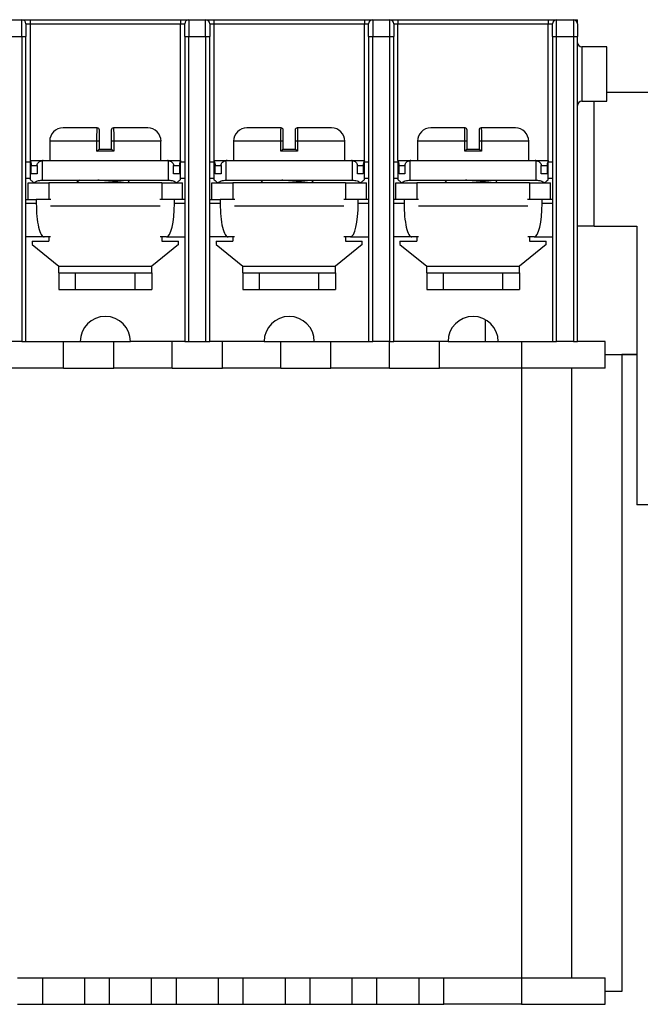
# Model space of a CAD drawing. Header units: inches. Extents: x 0 to 17, y 0 to 11.
# Tile 4 of 25: x 3.4 to 4.8, y 3.4 to 5.8. Entities that reach past the tile are written whole.
import ezdxf

# ---------------------------------------------------------------- set-up
doc = ezdxf.new("R2010")
doc.units = ezdxf.units.IN
doc.header["$MEASUREMENT"] = 0

msp = doc.modelspace()

# ---------------------------------------------------------------- linework, layer by layer
for p, q in [((3.3422, 5.7554), (3.3816, 5.7554)), ((3.3816, 5.716), (3.3816, 5.7554)), ((3.4013, 5.7554), (3.4013, 5.7455)), ((3.4013, 5.7554), (3.7556, 5.7554)), ((3.7556, 5.7554), (3.7556, 5.7455)), ((3.7753, 5.7554), (3.7753, 5.716)), ((3.7753, 5.7554), (3.8146, 5.7554)), ((3.8146, 5.716), (3.8146, 5.7554)), ((3.8343, 5.7554), (3.8343, 5.7455)), ((3.8343, 5.7554), (4.1887, 5.7554)), ((4.1887, 5.7554), (4.1887, 5.7455)), ((4.2083, 5.7554), (4.2083, 5.716)), ((4.2083, 5.7554), (4.2477, 5.7554)), ((4.2477, 5.7554), (4.2477, 5.716)), ((4.2674, 5.7554), (4.2674, 5.7455)), ((4.2674, 5.7554), (4.6217, 5.7554)), ((4.6217, 5.7554), (4.6217, 5.7455)), ((4.6414, 5.716), (4.6414, 5.7554)), ((4.6414, 5.7554), (4.6808, 5.7554)), ((4.6808, 5.7554), (4.6808, 5.716)), ((4.6808, 5.7554), (4.6906, 5.7554)), ((4.6906, 5.7455), (4.6906, 5.7554)), ((3.3914, 5.7455), (3.4013, 5.7455)), ((3.4013, 5.7455), (3.7556, 5.7455)), ((3.4013, 5.7455), (3.4013, 5.4235)), ((3.7556, 5.7455), (3.7654, 5.7455)), ((3.7556, 5.4235), (3.7556, 5.7455)), ((3.8245, 5.7455), (3.8343, 5.7455)), ((3.8343, 5.7455), (4.1887, 5.7455)), ((3.8343, 5.7455), (3.8343, 5.4235)), ((4.1887, 5.7455), (4.1985, 5.7455)), ((4.1887, 5.4235), (4.1887, 5.7455)), ((4.2576, 5.7455), (4.2674, 5.7455)), ((4.2674, 5.7455), (4.6217, 5.7455)), ((4.2674, 5.4235), (4.2674, 5.7455)), ((4.6217, 5.7455), (4.6316, 5.7455)), ((4.6217, 5.4235), (4.6217, 5.7455)), ((3.3422, 5.716), (3.3816, 5.716)), ((3.3816, 5.716), (3.3914, 5.716)), ((3.3816, 5.716), (3.3816, 4.9975)), ((3.3914, 4.9975), (3.3914, 5.716)), ((3.7654, 5.716), (3.7753, 5.716)), ((3.7654, 5.716), (3.7654, 4.9975)), ((3.7753, 4.9975), (3.7753, 5.716)), ((3.7753, 5.716), (3.8146, 5.716)), ((3.8146, 5.716), (3.8245, 5.716)), ((3.8146, 5.716), (3.8146, 4.9975)), ((3.8245, 4.9975), (3.8245, 5.716)), ((4.1985, 5.716), (4.2083, 5.716)), ((4.1985, 5.716), (4.1985, 4.9975)), ((4.2083, 4.9975), (4.2083, 5.716)), ((4.2083, 5.716), (4.2477, 5.716)), ((4.2477, 5.716), (4.2576, 5.716)), ((4.2477, 5.716), (4.2477, 4.9975)), ((4.2576, 4.9975), (4.2576, 5.716)), ((4.6316, 5.716), (4.6414, 5.716)), ((4.6316, 5.716), (4.6316, 4.9975)), ((4.6414, 4.9975), (4.6414, 5.716)), ((4.6414, 5.716), (4.6808, 5.716)), ((4.6808, 5.716), (4.6906, 5.716)), ((4.6808, 5.716), (4.6808, 4.9975)), ((4.6906, 4.9975), (4.6906, 5.716)), ((4.7595, 5.6914), (4.7005, 5.6914)), ((4.7005, 5.6914), (4.7005, 5.6274)), ((4.7595, 5.6274), (4.7595, 5.6914)), ((4.7005, 5.6274), (4.7005, 5.5634)), ((4.7595, 5.5634), (4.7595, 5.6274)), ((4.7595, 5.5843), (4.8815, 5.5843)), ((4.7005, 5.5634), (4.7595, 5.5634)), ((4.7299, 5.2693), (4.7299, 5.5634)), ((3.4474, 5.4692), (3.4474, 5.4235)), ((3.5587, 5.4692), (3.4474, 5.4692)), ((3.5587, 5.4455), (3.5587, 5.4692)), ((3.5644, 5.4692), (3.5587, 5.4692)), ((3.5644, 5.4505), (3.5644, 5.4692)), ((3.5982, 5.4692), (3.5924, 5.4692)), ((3.5924, 5.4692), (3.5924, 5.4505)), ((3.5982, 5.4692), (3.5982, 5.4455)), ((3.7094, 5.4692), (3.5982, 5.4692)), ((3.7094, 5.4235), (3.7094, 5.4692)), ((3.8805, 5.4692), (3.8805, 5.4235)), ((3.9917, 5.4692), (3.8805, 5.4692)), ((3.9917, 5.4455), (3.9917, 5.4692)), ((3.9975, 5.4692), (3.9917, 5.4692)), ((3.9975, 5.4505), (3.9975, 5.4692)), ((4.0313, 5.4692), (4.0255, 5.4692)), ((4.0255, 5.4692), (4.0255, 5.4505)), ((4.0313, 5.4692), (4.0313, 5.4455)), ((4.1425, 5.4692), (4.0313, 5.4692)), ((4.1425, 5.4235), (4.1425, 5.4692)), ((4.3136, 5.4692), (4.3136, 5.4235)), ((4.4248, 5.4692), (4.3136, 5.4692)), ((4.4248, 5.4455), (4.4248, 5.4692)), ((4.4306, 5.4692), (4.4248, 5.4692)), ((4.4306, 5.4505), (4.4306, 5.4692)), ((4.4643, 5.4692), (4.4586, 5.4692)), ((4.4586, 5.4692), (4.4586, 5.4505)), ((4.4643, 5.4692), (4.4643, 5.4455)), ((4.5756, 5.4692), (4.4643, 5.4692)), ((4.5756, 5.4235), (4.5756, 5.4692)), ((3.5982, 5.4455), (3.5587, 5.4455)), ((4.0313, 5.4455), (3.9917, 5.4455)), ((4.4643, 5.4455), (4.4248, 5.4455)), ((3.3914, 5.4207), (3.4013, 5.4207)), ((3.4013, 5.4235), (3.4289, 5.4235)), ((3.4013, 5.4235), (3.4013, 5.4234)), ((3.4013, 5.4234), (3.4013, 5.3793)), ((3.404, 5.3924), (3.404, 5.4117)), ((3.404, 5.4117), (3.4179, 5.4117)), ((3.4179, 5.4117), (3.4179, 5.3924)), ((3.4303, 5.3774), (3.4303, 5.4234)), ((3.4319, 5.4235), (3.725, 5.4235)), ((3.7266, 5.4234), (3.7266, 5.3774)), ((3.7282, 5.4235), (3.7556, 5.4235)), ((3.7389, 5.3924), (3.7389, 5.4117)), ((3.7389, 5.4117), (3.7528, 5.4117)), ((3.7528, 5.4117), (3.7528, 5.3924)), ((3.7556, 5.4234), (3.7556, 5.4235)), ((3.7556, 5.3793), (3.7556, 5.4234)), ((3.7556, 5.4207), (3.7654, 5.4207)), ((3.8245, 5.4207), (3.8343, 5.4207)), ((3.8343, 5.4235), (3.862, 5.4235)), ((3.8343, 5.4235), (3.8343, 5.4234)), ((3.8343, 5.4234), (3.8343, 5.3793)), ((3.8371, 5.3924), (3.8371, 5.4117)), ((3.8371, 5.4117), (3.851, 5.4117)), ((3.851, 5.4117), (3.851, 5.3924)), ((3.8633, 5.3774), (3.8633, 5.4234)), ((3.865, 5.4235), (4.158, 5.4235)), ((4.1597, 5.4234), (4.1597, 5.3774)), ((4.1612, 5.4235), (4.1887, 5.4235)), ((4.172, 5.3924), (4.172, 5.4117)), ((4.172, 5.4117), (4.1859, 5.4117)), ((4.1859, 5.4117), (4.1859, 5.3924)), ((4.1887, 5.4234), (4.1887, 5.4235)), ((4.1887, 5.3793), (4.1887, 5.4234)), ((4.1887, 5.4207), (4.1985, 5.4207)), ((4.2576, 5.4207), (4.2674, 5.4207)), ((4.2674, 5.4235), (4.2951, 5.4235)), ((4.2674, 5.4235), (4.2674, 5.4234)), ((4.2674, 5.4234), (4.2674, 5.3793)), ((4.2702, 5.3924), (4.2702, 5.4117)), ((4.2702, 5.4117), (4.2841, 5.4117)), ((4.2841, 5.4117), (4.2841, 5.3924)), ((4.2964, 5.3774), (4.2964, 5.4234)), ((4.298, 5.4235), (4.5911, 5.4235)), ((4.5927, 5.4234), (4.5927, 5.3774)), ((4.5943, 5.4235), (4.6217, 5.4235)), ((4.6051, 5.3924), (4.6051, 5.4117)), ((4.6051, 5.4117), (4.619, 5.4117)), ((4.619, 5.4117), (4.619, 5.3924)), ((4.6217, 5.4234), (4.6217, 5.4235)), ((4.6217, 5.3793), (4.6217, 5.4234)), ((4.6217, 5.4207), (4.6316, 5.4207)), ((3.4013, 5.3814), (3.3914, 5.3814)), ((3.4179, 5.3924), (3.404, 5.3924)), ((3.7528, 5.3924), (3.7389, 5.3924)), ((3.7654, 5.3814), (3.7556, 5.3814)), ((3.8343, 5.3814), (3.8245, 5.3814)), ((3.851, 5.3924), (3.8371, 5.3924)), ((4.1859, 5.3924), (4.172, 5.3924)), ((4.1985, 5.3814), (4.1887, 5.3814)), ((4.2674, 5.3814), (4.2576, 5.3814)), ((4.2841, 5.3924), (4.2702, 5.3924)), ((4.619, 5.3924), (4.6051, 5.3924)), ((4.6316, 5.3814), (4.6217, 5.3814)), ((3.3963, 5.3321), (3.3963, 5.3715)), ((3.3963, 5.3715), (3.4456, 5.3715)), ((3.4295, 5.3774), (3.4303, 5.3774)), ((3.4303, 5.3774), (3.7266, 5.3774)), ((3.4456, 5.3715), (3.4456, 5.3321)), ((3.7113, 5.3715), (3.4456, 5.3715)), ((3.5173, 5.3774), (3.5116, 5.3718)), ((3.6334, 5.3749), (3.6362, 5.3774)), ((3.6334, 5.3715), (3.6334, 5.3751)), ((3.7113, 5.3715), (3.7113, 5.3321)), ((3.7113, 5.3715), (3.7605, 5.3715)), ((3.7266, 5.3774), (3.7273, 5.3774)), ((3.7605, 5.3321), (3.7605, 5.3715)), ((3.8294, 5.3321), (3.8294, 5.3715)), ((3.8294, 5.3715), (3.8786, 5.3715)), ((3.8626, 5.3774), (3.8633, 5.3774)), ((3.8633, 5.3774), (4.1597, 5.3774)), ((4.1444, 5.3715), (3.8786, 5.3715)), ((3.8786, 5.3715), (3.8786, 5.3321)), ((3.9504, 5.3774), (3.9447, 5.3718)), ((4.0665, 5.3749), (4.0693, 5.3774)), ((4.0665, 5.3715), (4.0665, 5.3751)), ((4.1444, 5.3715), (4.1444, 5.3321)), ((4.1444, 5.3715), (4.1936, 5.3715)), ((4.1597, 5.3774), (4.1604, 5.3774)), ((4.1936, 5.3321), (4.1936, 5.3715)), ((4.2625, 5.3321), (4.2625, 5.3715)), ((4.2625, 5.3715), (4.3117, 5.3715)), ((4.2957, 5.3774), (4.2964, 5.3774)), ((4.2964, 5.3774), (4.5927, 5.3774)), ((4.3117, 5.3715), (4.3117, 5.3321)), ((4.5774, 5.3715), (4.3117, 5.3715)), ((4.3835, 5.3774), (4.3778, 5.3718)), ((4.4996, 5.3749), (4.5023, 5.3774)), ((4.4996, 5.3715), (4.4996, 5.3751)), ((4.5774, 5.3715), (4.5774, 5.3321)), ((4.5774, 5.3715), (4.6267, 5.3715)), ((4.5927, 5.3774), (4.5935, 5.3774)), ((4.6267, 5.3321), (4.6267, 5.3715)), ((3.3914, 5.3321), (3.4158, 5.3321)), ((3.4158, 5.3223), (3.3914, 5.3223)), ((3.4158, 5.3321), (3.4158, 5.3223)), ((3.4501, 5.3321), (3.4158, 5.3321)), ((3.7073, 5.3165), (3.4496, 5.3165)), ((3.741, 5.3321), (3.7068, 5.3321)), ((3.741, 5.3223), (3.741, 5.3321)), ((3.7654, 5.3321), (3.741, 5.3321)), ((3.7654, 5.3223), (3.741, 5.3223)), ((3.8245, 5.3321), (3.8489, 5.3321)), ((3.8489, 5.3223), (3.8245, 5.3223)), ((3.8489, 5.3321), (3.8489, 5.3223)), ((3.8832, 5.3321), (3.8489, 5.3321)), ((4.1404, 5.3165), (3.8826, 5.3165)), ((4.1741, 5.3321), (4.1398, 5.3321)), ((4.1741, 5.3223), (4.1741, 5.3321)), ((4.1985, 5.3321), (4.1741, 5.3321)), ((4.1985, 5.3223), (4.1741, 5.3223)), ((4.282, 5.3321), (4.2576, 5.3321)), ((4.282, 5.3223), (4.2576, 5.3223)), ((4.282, 5.3321), (4.282, 5.3223)), ((4.3162, 5.3321), (4.282, 5.3321)), ((4.5734, 5.3165), (4.3157, 5.3165)), ((4.6072, 5.3321), (4.5729, 5.3321)), ((4.6072, 5.3223), (4.6072, 5.3321)), ((4.6316, 5.3321), (4.6072, 5.3321)), ((4.6316, 5.3223), (4.6072, 5.3223)), ((4.7299, 5.2693), (4.6906, 5.2693)), ((4.7299, 5.2693), (4.8304, 5.2693)), ((4.8304, 5.2693), (4.8304, 4.6127)), ((3.4343, 5.2436), (3.3914, 5.2436)), ((3.4496, 5.2436), (3.4343, 5.2436)), ((3.4456, 5.2436), (3.4456, 5.2337)), ((3.7225, 5.2436), (3.7073, 5.2436)), ((3.7113, 5.2436), (3.7113, 5.2337)), ((3.7225, 5.2436), (3.7654, 5.2436)), ((3.8674, 5.2436), (3.8245, 5.2436)), ((3.8826, 5.2436), (3.8674, 5.2436)), ((3.8786, 5.2436), (3.8786, 5.2337)), ((4.1556, 5.2436), (4.1404, 5.2436)), ((4.1444, 5.2436), (4.1444, 5.2337)), ((4.1556, 5.2436), (4.1985, 5.2436)), ((4.3004, 5.2436), (4.2576, 5.2436)), ((4.3157, 5.2436), (4.3004, 5.2436)), ((4.3117, 5.2436), (4.3117, 5.2337)), ((4.5887, 5.2436), (4.5734, 5.2436)), ((4.5774, 5.2436), (4.5774, 5.2337)), ((4.5887, 5.2436), (4.6316, 5.2436)), ((3.4062, 5.2337), (3.4062, 5.2257)), ((3.4062, 5.2337), (3.4456, 5.2337)), ((3.4062, 5.2257), (3.4692, 5.1747)), ((3.7507, 5.2257), (3.6877, 5.1747)), ((3.7113, 5.2337), (3.7507, 5.2337)), ((3.7507, 5.2257), (3.7507, 5.2337)), ((3.8393, 5.2337), (3.8786, 5.2337)), ((3.8393, 5.2337), (3.8393, 5.2257)), ((3.8393, 5.2257), (3.9022, 5.1747)), ((4.1837, 5.2257), (4.1207, 5.1747)), ((4.1444, 5.2337), (4.1837, 5.2337)), ((4.1837, 5.2257), (4.1837, 5.2337)), ((4.2723, 5.2337), (4.3117, 5.2337)), ((4.2723, 5.2337), (4.2723, 5.2257)), ((4.2723, 5.2257), (4.3353, 5.1747)), ((4.6168, 5.2257), (4.5538, 5.1747)), ((4.5774, 5.2337), (4.6168, 5.2337)), ((4.6168, 5.2257), (4.6168, 5.2337)), ((3.4692, 5.1747), (3.6877, 5.1747)), ((3.4692, 5.159), (3.4692, 5.1747)), ((3.6877, 5.159), (3.6877, 5.1747)), ((3.9022, 5.1747), (4.1207, 5.1747)), ((3.9022, 5.159), (3.9022, 5.1747)), ((4.1207, 5.159), (4.1207, 5.1747)), ((4.3353, 5.1747), (4.5538, 5.1747)), ((4.3353, 5.159), (4.3353, 5.1747)), ((4.5538, 5.159), (4.5538, 5.1747)), ((3.4692, 5.159), (3.4692, 5.1197)), ((3.4692, 5.159), (3.5085, 5.159)), ((3.5085, 5.1197), (3.5085, 5.159)), ((3.5085, 5.159), (3.6483, 5.159)), ((3.6483, 5.1197), (3.6483, 5.159)), ((3.6483, 5.159), (3.6877, 5.159)), ((3.6877, 5.159), (3.6877, 5.1197)), ((3.9022, 5.159), (3.9416, 5.159)), ((3.9022, 5.159), (3.9022, 5.1197)), ((3.9416, 5.1197), (3.9416, 5.159)), ((3.9416, 5.159), (4.0814, 5.159)), ((4.0814, 5.1197), (4.0814, 5.159)), ((4.0814, 5.159), (4.1207, 5.159)), ((4.1207, 5.159), (4.1207, 5.1197)), ((4.3353, 5.159), (4.3747, 5.159)), ((4.3353, 5.159), (4.3353, 5.1197)), ((4.3747, 5.1197), (4.3747, 5.159)), ((4.3747, 5.159), (4.5145, 5.159)), ((4.5145, 5.159), (4.5538, 5.159)), ((4.5145, 5.1197), (4.5145, 5.159)), ((4.5538, 5.159), (4.5538, 5.1197)), ((3.4692, 5.1197), (3.5085, 5.1197)), ((3.5085, 5.1197), (3.6483, 5.1197)), ((3.6483, 5.1197), (3.6877, 5.1197)), ((3.9022, 5.1197), (3.9416, 5.1197)), ((3.9416, 5.1197), (4.0814, 5.1197)), ((4.0814, 5.1197), (4.1207, 5.1197)), ((4.3353, 5.1197), (4.3747, 5.1197)), ((4.3747, 5.1197), (4.5145, 5.1197)), ((4.5145, 5.1197), (4.5538, 5.1197)), ((4.4741, 4.9975), (4.4741, 5.0486)), ((3.3816, 4.9975), (3.3422, 4.9975)), ((3.3816, 4.9975), (3.3914, 4.9975)), ((3.3914, 4.9975), (3.5194, 4.9975)), ((3.48, 4.935), (3.48, 4.9975)), ((3.5194, 4.9975), (3.5981, 4.9975)), ((3.5981, 4.9975), (3.6375, 4.9975)), ((3.5981, 4.935), (3.5981, 4.9975)), ((3.7654, 4.9975), (3.6375, 4.9975)), ((3.7359, 4.935), (3.7359, 4.9975)), ((3.7654, 4.9975), (3.7753, 4.9975)), ((3.7753, 4.9975), (3.8146, 4.9975)), ((3.8146, 4.9975), (3.8245, 4.9975)), ((3.9524, 4.9975), (3.8245, 4.9975)), ((3.854, 4.935), (3.854, 4.9975)), ((3.9524, 4.9975), (3.9918, 4.9975)), ((3.9918, 4.935), (3.9918, 4.9975)), ((3.9918, 4.9975), (4.0706, 4.9975)), ((4.0706, 4.9975), (4.1985, 4.9975)), ((4.1099, 4.935), (4.1099, 4.9975)), ((4.1985, 4.9975), (4.2083, 4.9975)), ((4.2477, 4.9975), (4.2083, 4.9975)), ((4.2477, 4.935), (4.2477, 4.9975)), ((4.2477, 4.9975), (4.2576, 4.9975)), ((4.3855, 4.9975), (4.2576, 4.9975)), ((4.3658, 4.935), (4.3658, 4.9975)), ((4.3855, 4.9975), (4.5036, 4.9975)), ((4.5036, 4.9975), (4.6316, 4.9975)), ((4.5587, 4.9975), (4.5587, 4.935)), ((4.6316, 4.9975), (4.6414, 4.9975)), ((4.6808, 4.9975), (4.6414, 4.9975)), ((4.6808, 4.9975), (4.6906, 4.9975)), ((4.7556, 4.9975), (4.6906, 4.9975)), ((4.7556, 4.935), (4.7556, 4.9975)), ((4.7556, 4.967), (4.8304, 4.967)), ((4.795, 4.967), (4.795, 3.467)), ((4.8304, 4.967), (4.795, 4.967)), ((3.48, 4.935), (3.3422, 4.935)), ((3.48, 4.935), (3.5981, 4.935)), ((3.7359, 4.935), (3.5981, 4.935)), ((3.7359, 4.935), (3.854, 4.935)), ((3.9918, 4.935), (3.854, 4.935)), ((3.9918, 4.935), (4.1099, 4.935)), ((4.2477, 4.935), (4.1099, 4.935)), ((4.2477, 4.935), (4.3658, 4.935)), ((4.5587, 4.935), (4.3658, 4.935)), ((4.7556, 4.935), (4.5587, 4.935)), ((4.5587, 4.935), (4.5587, 3.499)), ((4.6769, 3.499), (4.6769, 4.935)), ((5.2024, 4.6127), (4.8304, 4.6127)), ((3.3717, 3.499), (3.4308, 3.499)), ((3.4308, 3.499), (3.5292, 3.499)), ((3.4308, 3.4365), (3.4308, 3.499)), ((3.5292, 3.499), (3.5292, 3.4365)), ((3.5292, 3.499), (3.5883, 3.499)), ((3.5883, 3.4365), (3.5883, 3.499)), ((3.5883, 3.499), (3.6867, 3.499)), ((3.6867, 3.499), (3.6867, 3.4365)), ((3.6867, 3.499), (3.7457, 3.499)), ((3.7457, 3.4365), (3.7457, 3.499)), ((3.7457, 3.499), (3.8442, 3.499)), ((3.8442, 3.499), (3.8442, 3.4365)), ((3.8442, 3.499), (3.9032, 3.499)), ((3.9032, 3.4365), (3.9032, 3.499)), ((3.9032, 3.499), (4.0017, 3.499)), ((4.0017, 3.499), (4.0017, 3.4365)), ((4.0017, 3.499), (4.0607, 3.499)), ((4.0607, 3.4365), (4.0607, 3.499)), ((4.0607, 3.499), (4.1591, 3.499)), ((4.1591, 3.499), (4.1591, 3.4365)), ((4.1591, 3.499), (4.2182, 3.499)), ((4.2182, 3.4365), (4.2182, 3.499)), ((4.2182, 3.499), (4.3166, 3.499)), ((4.3166, 3.499), (4.3166, 3.4365)), ((4.3166, 3.499), (4.3757, 3.499)), ((4.3757, 3.4365), (4.3757, 3.499)), ((4.3757, 3.499), (4.5587, 3.499)), ((4.5587, 3.499), (4.5587, 3.4365)), ((4.5587, 3.499), (4.7556, 3.499)), ((4.7556, 3.4365), (4.7556, 3.499)), ((4.795, 3.467), (4.7556, 3.467)), ((3.3717, 3.4365), (3.4308, 3.4365)), ((3.4308, 3.4365), (3.5292, 3.4365)), ((3.5292, 3.4365), (3.5883, 3.4365)), ((3.5883, 3.4365), (3.6867, 3.4365)), ((3.6867, 3.4365), (3.7457, 3.4365)), ((3.7457, 3.4365), (3.8442, 3.4365)), ((3.8442, 3.4365), (3.9032, 3.4365)), ((3.9032, 3.4365), (4.0017, 3.4365)), ((4.0017, 3.4365), (4.0607, 3.4365)), ((4.0607, 3.4365), (4.1591, 3.4365)), ((4.1591, 3.4365), (4.2182, 3.4365)), ((4.2182, 3.4365), (4.3166, 3.4365)), ((4.3166, 3.4365), (4.3757, 3.4365)), ((4.5587, 3.4365), (4.3757, 3.4365)), ((4.5587, 3.4365), (4.7556, 3.4365))]:
    msp.add_line(p, q)
for centre, radius, start, end in [((3.3816, 5.7455), 0.00984, 0, 90), ((3.7753, 5.7455), 0.00984, 90, 180), ((3.8146, 5.7455), 0.00984, 0, 90), ((4.2083, 5.7455), 0.00984, 90, 180), ((4.2477, 5.7455), 0.00984, 0, 90), ((4.6414, 5.7455), 0.00984, 90, 180), ((4.6808, 5.7455), 0.00984, 0, 90), ((4.7005, 5.7012), 0.00984, 180, 270), ((4.7005, 5.5536), 0.00984, 90, 180), ((3.4787, 5.4692), 0.0313, 90, 180), ((3.5594, 5.4955), 0.005, 0, 90), ((3.5974, 5.4955), 0.005, 90, 180), ((3.6782, 5.4692), 0.0313, 0, 90), ((3.9117, 5.4692), 0.0313, 90, 180), ((3.9925, 5.4955), 0.005, 0, 90), ((4.0305, 5.4955), 0.005, 90, 180), ((4.1112, 5.4692), 0.0313, 0, 90), ((4.3448, 5.4692), 0.0312, 90, 180), ((4.4256, 5.4955), 0.005, 0, 90), ((4.4636, 5.4955), 0.005, 90, 180), ((4.5443, 5.4692), 0.0313, 0, 90), ((3.5784, 4.9975), 0.0591, 0, 180), ((4.0115, 4.9975), 0.0591, 0, 180), ((4.4446, 4.9975), 0.0591, 0, 180)]:
    msp.add_arc(centre, radius, start, end)
for centre, major_axis, ratio, start_param, end_param in [((3.4319, 5.4117), (-0.0167, 0), 0.707107, 4.712389, 4.809693), ((3.725, 5.4117), (-0.0167, 0), 0.707107, 4.615085, 4.712389), ((3.865, 5.4117), (-0.0167, 0), 0.707107, 4.712389, 4.809693), ((4.158, 5.4117), (-0.0167, 0), 0.707107, 4.615085, 4.712389), ((4.298, 5.4117), (-0.0167, 0), 0.707107, 4.712389, 4.809693), ((4.5911, 5.4117), (-0.0167, 0), 0.707107, 4.615085, 4.712389), ((3.4343, 5.3223), (0, 0.0787), 0.234667, 1.570796, 3.141593), ((3.7225, 5.3223), (0, 0.0787), 0.234667, 3.141593, 4.712389), ((3.8674, 5.3223), (0, 0.0787), 0.234667, 1.570796, 3.141593), ((4.1556, 5.3223), (0, 0.0787), 0.234667, 3.141593, 4.712389), ((4.3004, 5.3223), (0, 0.0787), 0.234667, 1.570796, 3.141593), ((4.5887, 5.3223), (0, 0.0787), 0.234667, 3.141593, 4.712389)]:
    msp.add_ellipse(centre, major_axis=major_axis, ratio=ratio, start_param=start_param, end_param=end_param)
for points, knots in [([(3.3816, 5.7554), (3.3816, 5.7554), (3.3817, 5.7554), (3.3821, 5.7554), (3.3831, 5.7554), (3.3847, 5.7554), (3.3872, 5.7554), (3.3904, 5.7554), (3.3939, 5.7554), (3.3975, 5.7554), (3.4, 5.7554), (3.4013, 5.7554)], [0, 0, 0, 0, 0.0801151, 0.1597406, 0.2401519, 0.3697806, 0.5000923, 0.6297213, 0.7600334, 0.8798503, 1, 1, 1, 1]), ([(3.7556, 5.7554), (3.7564, 5.7554), (3.7581, 5.7554), (3.7605, 5.7554), (3.7633, 5.7554), (3.7665, 5.7554), (3.7696, 5.7554), (3.7722, 5.7554), (3.774, 5.7554), (3.7751, 5.7554), (3.7752, 5.7554), (3.7753, 5.7554)], [0, 0, 0, 0, 0.080115, 0.159741, 0.240152, 0.369781, 0.500092, 0.629721, 0.760033, 0.87985, 1, 1, 1, 1]), ([(3.8146, 5.7554), (3.8147, 5.7554), (3.8147, 5.7554), (3.8152, 5.7554), (3.8161, 5.7554), (3.8178, 5.7554), (3.8203, 5.7554), (3.8234, 5.7554), (3.8269, 5.7554), (3.8306, 5.7554), (3.8331, 5.7554), (3.8343, 5.7554)], [0, 0, 0, 0, 0.080115, 0.159741, 0.240152, 0.369781, 0.500092, 0.629721, 0.760033, 0.87985, 1, 1, 1, 1]), ([(4.1887, 5.7554), (4.1895, 5.7554), (4.1911, 5.7554), (4.1936, 5.7554), (4.1964, 5.7554), (4.1995, 5.7554), (4.2027, 5.7554), (4.2052, 5.7554), (4.207, 5.7554), (4.2082, 5.7554), (4.2083, 5.7554), (4.2083, 5.7554)], [0, 0, 0, 0, 0.080115, 0.159741, 0.240152, 0.369781, 0.500092, 0.629721, 0.760033, 0.87985, 1, 1, 1, 1]), ([(4.2477, 5.7554), (4.2477, 5.7554), (4.2478, 5.7554), (4.2483, 5.7554), (4.2492, 5.7554), (4.2508, 5.7554), (4.2534, 5.7554), (4.2565, 5.7554), (4.26, 5.7554), (4.2637, 5.7554), (4.2662, 5.7554), (4.2674, 5.7554)], [0, 0, 0, 0, 0.080115, 0.159741, 0.240152, 0.369781, 0.500092, 0.629721, 0.760033, 0.87985, 1, 1, 1, 1]), ([(4.6217, 5.7554), (4.6226, 5.7554), (4.6242, 5.7554), (4.6266, 5.7554), (4.6295, 5.7554), (4.6326, 5.7554), (4.6357, 5.7554), (4.6383, 5.7554), (4.6401, 5.7554), (4.6412, 5.7554), (4.6414, 5.7554), (4.6414, 5.7554)], [0, 0, 0, 0, 0.080115, 0.159741, 0.240152, 0.369781, 0.500092, 0.629721, 0.760033, 0.87985, 1, 1, 1, 1]), ([(3.5594, 5.5005), (3.5367, 5.5005), (3.5162, 5.5005), (3.4867, 5.5005), (3.4787, 5.5005), (3.4787, 5.5005)], [0, 0, 0, 0, 0.5, 0.5, 1, 1, 1, 1]), ([(3.5587, 5.4692), (3.5587, 5.4704), (3.5587, 5.4727), (3.5587, 5.4762), (3.5587, 5.4795), (3.5587, 5.4828), (3.5587, 5.4858), (3.5588, 5.4887), (3.5588, 5.4913), (3.5589, 5.4937), (3.559, 5.4957), (3.559, 5.4974), (3.5591, 5.4988), (3.5592, 5.4997), (3.5593, 5.5003), (3.5594, 5.5004), (3.5594, 5.5005)], [0, 0, 0, 0, 0.070752, 0.141566, 0.212455, 0.283436, 0.354522, 0.425723, 0.497049, 0.568505, 0.640094, 0.711818, 0.783675, 0.855661, 0.927772, 1, 1, 1, 1]), ([(3.5974, 5.5005), (3.5975, 5.5004), (3.5975, 5.5003), (3.5976, 5.4997), (3.5977, 5.4988), (3.5978, 5.4974), (3.5979, 5.4957), (3.598, 5.4937), (3.598, 5.4913), (3.5981, 5.4887), (3.5981, 5.4858), (3.5981, 5.4828), (3.5982, 5.4795), (3.5982, 5.4762), (3.5982, 5.4727), (3.5982, 5.4704), (3.5982, 5.4692)], [0, 0, 0, 0, 0.072228, 0.144339, 0.216325, 0.288182, 0.359906, 0.431495, 0.502951, 0.574277, 0.645478, 0.716564, 0.787545, 0.858434, 0.929248, 1, 1, 1, 1]), ([(3.6782, 5.5005), (3.6782, 5.5005), (3.6701, 5.5005), (3.6407, 5.5005), (3.6202, 5.5005), (3.5974, 5.5005)], [0, 0, 0, 0, 0.5, 0.5, 1, 1, 1, 1]), ([(3.9925, 5.5005), (3.9698, 5.5005), (3.9493, 5.5005), (3.9198, 5.5005), (3.9117, 5.5005), (3.9117, 5.5005)], [0, 0, 0, 0, 0.5, 0.5, 1, 1, 1, 1]), ([(3.9917, 5.4692), (3.9917, 5.4704), (3.9917, 5.4727), (3.9918, 5.4762), (3.9918, 5.4795), (3.9918, 5.4828), (3.9918, 5.4858), (3.9919, 5.4887), (3.9919, 5.4913), (3.992, 5.4937), (3.992, 5.4957), (3.9921, 5.4974), (3.9922, 5.4988), (3.9923, 5.4997), (3.9924, 5.5003), (3.9925, 5.5004), (3.9925, 5.5005)], [0, 0, 0, 0, 0.070752, 0.141566, 0.212455, 0.283436, 0.354522, 0.425723, 0.497049, 0.568505, 0.640094, 0.711818, 0.783675, 0.855661, 0.927772, 1, 1, 1, 1]), ([(4.0305, 5.5005), (4.0305, 5.5004), (4.0306, 5.5003), (4.0307, 5.4997), (4.0308, 5.4988), (4.0309, 5.4974), (4.031, 5.4957), (4.031, 5.4937), (4.0311, 5.4913), (4.0311, 5.4887), (4.0312, 5.4858), (4.0312, 5.4828), (4.0312, 5.4795), (4.0312, 5.4762), (4.0313, 5.4727), (4.0313, 5.4704), (4.0313, 5.4692)], [0, 0, 0, 0, 0.072228, 0.144339, 0.216325, 0.288182, 0.359906, 0.431495, 0.502951, 0.574277, 0.645478, 0.716564, 0.787545, 0.858434, 0.929248, 1, 1, 1, 1]), ([(4.1112, 5.5005), (4.1112, 5.5005), (4.1032, 5.5005), (4.0737, 5.5005), (4.0532, 5.5005), (4.0305, 5.5005)], [0, 0, 0, 0, 0.5, 0.5, 1, 1, 1, 1]), ([(4.4256, 5.5005), (4.4028, 5.5005), (4.3823, 5.5005), (4.3529, 5.5005), (4.3448, 5.5005), (4.3448, 5.5005)], [0, 0, 0, 0, 0.5, 0.5, 1, 1, 1, 1]), ([(4.4248, 5.4692), (4.4248, 5.4704), (4.4248, 5.4727), (4.4248, 5.4762), (4.4248, 5.4795), (4.4249, 5.4828), (4.4249, 5.4858), (4.4249, 5.4887), (4.425, 5.4913), (4.425, 5.4937), (4.4251, 5.4957), (4.4252, 5.4974), (4.4253, 5.4988), (4.4254, 5.4997), (4.4255, 5.5003), (4.4255, 5.5004), (4.4256, 5.5005)], [0, 0, 0, 0, 0.070752, 0.141566, 0.212455, 0.283436, 0.354522, 0.425723, 0.497049, 0.568505, 0.640094, 0.711818, 0.783675, 0.855661, 0.927772, 1, 1, 1, 1]), ([(4.4636, 5.5005), (4.4636, 5.5004), (4.4637, 5.5003), (4.4638, 5.4997), (4.4639, 5.4988), (4.464, 5.4974), (4.464, 5.4957), (4.4641, 5.4937), (4.4642, 5.4913), (4.4642, 5.4887), (4.4642, 5.4858), (4.4643, 5.4828), (4.4643, 5.4795), (4.4643, 5.4762), (4.4643, 5.4727), (4.4643, 5.4704), (4.4643, 5.4692)], [0, 0, 0, 0, 0.072228, 0.144339, 0.216325, 0.288182, 0.359906, 0.431495, 0.502951, 0.574277, 0.645478, 0.716564, 0.787545, 0.858434, 0.929248, 1, 1, 1, 1]), ([(4.5443, 5.5005), (4.5443, 5.5005), (4.5363, 5.5005), (4.5068, 5.5005), (4.4863, 5.5005), (4.4636, 5.5005)], [0, 0, 0, 0, 0.5, 0.5, 1, 1, 1, 1]), ([(3.5644, 5.4692), (3.5644, 5.4761), (3.5644, 5.483), (3.5644, 5.4927), (3.5644, 5.4955), (3.5644, 5.4955)], [0, 0, 0, 0, 0.5, 0.5, 1, 1, 1, 1]), ([(3.5924, 5.4955), (3.5924, 5.4955), (3.5924, 5.4927), (3.5924, 5.483), (3.5924, 5.4762), (3.5924, 5.4692)], [0, 0, 0, 0, 0.5, 0.5, 1, 1, 1, 1]), ([(3.9975, 5.4692), (3.9975, 5.4761), (3.9975, 5.483), (3.9975, 5.4927), (3.9975, 5.4955), (3.9975, 5.4955)], [0, 0, 0, 0, 0.5, 0.5, 1, 1, 1, 1]), ([(4.0255, 5.4955), (4.0255, 5.4955), (4.0255, 5.4927), (4.0255, 5.483), (4.0255, 5.4762), (4.0255, 5.4692)], [0, 0, 0, 0, 0.5, 0.5, 1, 1, 1, 1]), ([(4.4306, 5.4692), (4.4306, 5.4761), (4.4306, 5.483), (4.4306, 5.4927), (4.4306, 5.4955), (4.4306, 5.4955)], [0, 0, 0, 0, 0.5, 0.5, 1, 1, 1, 1]), ([(4.4586, 5.4955), (4.4586, 5.4955), (4.4586, 5.4927), (4.4586, 5.483), (4.4586, 5.4762), (4.4586, 5.4692)], [0, 0, 0, 0, 0.5, 0.5, 1, 1, 1, 1]), ([(3.5587, 5.4455), (3.5589, 5.4457), (3.5598, 5.4465), (3.5611, 5.4478), (3.5626, 5.4491), (3.5639, 5.4502), (3.5642, 5.4504), (3.5644, 5.4505)], [0, 0, 0, 0, 0.110493, 0.365317, 0.556439, 0.797885, 1, 1, 1, 1]), ([(3.5644, 5.4505), (3.5667, 5.4505), (3.5714, 5.4505), (3.5784, 5.4505), (3.5855, 5.4505), (3.5901, 5.4505), (3.5925, 5.4505)], [0, 0, 0, 0, 0.250392, 0.5, 0.749608, 1, 1, 1, 1]), ([(3.5982, 5.4455), (3.5977, 5.4459), (3.5969, 5.4468), (3.5957, 5.4479), (3.5944, 5.449), (3.5931, 5.4502), (3.5927, 5.4504), (3.5925, 5.4505)], [0, 0, 0, 0, 0.209169, 0.376284, 0.501591, 0.777082, 1, 1, 1, 1]), ([(3.9917, 5.4455), (3.992, 5.4457), (3.9928, 5.4465), (3.9941, 5.4478), (3.9956, 5.4491), (3.9969, 5.4502), (3.9973, 5.4504), (3.9975, 5.4505)], [0, 0, 0, 0, 0.110493, 0.365317, 0.556439, 0.797885, 1, 1, 1, 1]), ([(3.9975, 5.4505), (3.9998, 5.4505), (4.0045, 5.4505), (4.0115, 5.4505), (4.0185, 5.4505), (4.0232, 5.4505), (4.0255, 5.4505)], [0, 0, 0, 0, 0.2503915, 0.5, 0.7496085, 1, 1, 1, 1]), ([(4.0313, 5.4455), (4.0308, 5.4459), (4.0299, 5.4468), (4.0288, 5.4479), (4.0275, 5.449), (4.0262, 5.4502), (4.0257, 5.4504), (4.0255, 5.4505)], [0, 0, 0, 0, 0.209169, 0.376284, 0.501591, 0.777082, 1, 1, 1, 1]), ([(4.4248, 5.4455), (4.4251, 5.4457), (4.4259, 5.4465), (4.4272, 5.4478), (4.4287, 5.4491), (4.43, 5.4502), (4.4304, 5.4504), (4.4305, 5.4505)], [0, 0, 0, 0, 0.110493, 0.365317, 0.556439, 0.797885, 1, 1, 1, 1]), ([(4.4305, 5.4505), (4.4329, 5.4505), (4.4375, 5.4505), (4.4446, 5.4505), (4.4516, 5.4505), (4.4563, 5.4505), (4.4586, 5.4505)], [0, 0, 0, 0, 0.250392, 0.5, 0.749608, 1, 1, 1, 1]), ([(4.4643, 5.4455), (4.4638, 5.4459), (4.463, 5.4468), (4.4618, 5.4479), (4.4606, 5.449), (4.4592, 5.4502), (4.4588, 5.4504), (4.4586, 5.4505)], [0, 0, 0, 0, 0.209169, 0.376284, 0.501591, 0.777082, 1, 1, 1, 1]), ([(3.4013, 5.4234), (3.4013, 5.4232), (3.4019, 5.4222), (3.4033, 5.418), (3.404, 5.4149), (3.404, 5.4117)], [0, 0, 0, 0, 0.5, 0.5, 1, 1, 1, 1]), ([(3.4179, 5.4117), (3.4179, 5.4149), (3.4193, 5.418), (3.4239, 5.4222), (3.427, 5.4232), (3.4303, 5.4234)], [0, 0, 0, 0, 0.5, 0.5, 1, 1, 1, 1]), ([(3.7266, 5.4234), (3.7298, 5.4232), (3.733, 5.4222), (3.7376, 5.418), (3.7389, 5.4149), (3.7389, 5.4117)], [0, 0, 0, 0, 0.5, 0.5, 1, 1, 1, 1]), ([(3.7556, 5.4234), (3.7556, 5.4232), (3.755, 5.4222), (3.7535, 5.418), (3.7528, 5.4149), (3.7528, 5.4117)], [0, 0, 0, 0, 0.5, 0.5, 1, 1, 1, 1]), ([(3.8343, 5.4234), (3.8343, 5.4232), (3.8349, 5.4222), (3.8364, 5.418), (3.8371, 5.4149), (3.8371, 5.4117)], [0, 0, 0, 0, 0.5, 0.5, 1, 1, 1, 1]), ([(3.851, 5.4117), (3.851, 5.4149), (3.8523, 5.418), (3.8569, 5.4222), (3.8601, 5.4232), (3.8633, 5.4234)], [0, 0, 0, 0, 0.5, 0.5, 1, 1, 1, 1]), ([(4.1597, 5.4234), (4.1629, 5.4232), (4.166, 5.4222), (4.1707, 5.418), (4.172, 5.4149), (4.172, 5.4117)], [0, 0, 0, 0, 0.5, 0.5, 1, 1, 1, 1]), ([(4.1887, 5.4234), (4.1887, 5.4232), (4.1881, 5.4222), (4.1866, 5.418), (4.1859, 5.4149), (4.1859, 5.4117)], [0, 0, 0, 0, 0.5, 0.5, 1, 1, 1, 1]), ([(4.2674, 5.4234), (4.2674, 5.4232), (4.268, 5.4222), (4.2695, 5.418), (4.2702, 5.4149), (4.2702, 5.4117)], [0, 0, 0, 0, 0.5, 0.5, 1, 1, 1, 1]), ([(4.2841, 5.4117), (4.2841, 5.4149), (4.2854, 5.418), (4.29, 5.4222), (4.2932, 5.4232), (4.2964, 5.4234)], [0, 0, 0, 0, 0.5, 0.5, 1, 1, 1, 1]), ([(4.5927, 5.4234), (4.5959, 5.4232), (4.5991, 5.4222), (4.6037, 5.418), (4.6051, 5.4149), (4.6051, 5.4117)], [0, 0, 0, 0, 0.5, 0.5, 1, 1, 1, 1]), ([(4.6217, 5.4234), (4.6217, 5.4232), (4.6211, 5.4222), (4.6197, 5.418), (4.619, 5.4149), (4.619, 5.4117)], [0, 0, 0, 0, 0.5, 0.5, 1, 1, 1, 1]), ([(3.4013, 5.3793), (3.4013, 5.3792), (3.4022, 5.3783), (3.4053, 5.3755), (3.4075, 5.3736), (3.4101, 5.3715)], [0, 0, 0, 0, 0.5, 0.5, 1, 1, 1, 1]), ([(3.4101, 5.3715), (3.4126, 5.3731), (3.4154, 5.3746), (3.4221, 5.3768), (3.4257, 5.3774), (3.4295, 5.3774)], [0, 0, 0, 0, 0.5, 0.5, 1, 1, 1, 1]), ([(3.6221, 5.3715), (3.6219, 5.3715), (3.6188, 5.3721), (3.6078, 5.3732), (3.5909, 5.3748), (3.574, 5.3762), (3.5645, 5.3771), (3.5608, 5.3774)], [0, 0, 0, 0, 0.019977, 0.290066, 0.560152, 0.830224, 1, 1, 1, 1]), ([(3.6261, 5.3774), (3.6268, 5.3773), (3.6312, 5.3767), (3.633, 5.3759), (3.6334, 5.3753), (3.6334, 5.3751)], [0, 0, 0, 0, 0.130357, 0.797739, 1, 1, 1, 1]), ([(3.7273, 5.3774), (3.7311, 5.3774), (3.7348, 5.3768), (3.7414, 5.3746), (3.7443, 5.3731), (3.7467, 5.3715)], [0, 0, 0, 0, 0.5, 0.5, 1, 1, 1, 1]), ([(3.7467, 5.3715), (3.7493, 5.3736), (3.7515, 5.3754), (3.7547, 5.3783), (3.7556, 5.3792), (3.7556, 5.3793)], [0, 0, 0, 0, 0.5, 0.5, 1, 1, 1, 1]), ([(3.8343, 5.3793), (3.8343, 5.3792), (3.8352, 5.3783), (3.8384, 5.3755), (3.8406, 5.3736), (3.8432, 5.3715)], [0, 0, 0, 0, 0.5, 0.5, 1, 1, 1, 1]), ([(3.8432, 5.3715), (3.8456, 5.3731), (3.8485, 5.3746), (3.8551, 5.3768), (3.8588, 5.3774), (3.8626, 5.3774)], [0, 0, 0, 0, 0.5, 0.5, 1, 1, 1, 1]), ([(4.0552, 5.3715), (4.055, 5.3715), (4.0518, 5.3721), (4.0409, 5.3732), (4.0239, 5.3748), (4.0071, 5.3762), (3.9976, 5.3771), (3.9939, 5.3774)], [0, 0, 0, 0, 0.019977, 0.290066, 0.560152, 0.830224, 1, 1, 1, 1]), ([(4.0592, 5.3774), (4.0599, 5.3773), (4.0643, 5.3767), (4.0661, 5.3759), (4.0664, 5.3753), (4.0665, 5.3751)], [0, 0, 0, 0, 0.130358, 0.797739, 1, 1, 1, 1]), ([(4.1604, 5.3774), (4.1642, 5.3774), (4.1679, 5.3768), (4.1745, 5.3746), (4.1774, 5.3731), (4.1798, 5.3715)], [0, 0, 0, 0, 0.5, 0.5, 1, 1, 1, 1]), ([(4.1798, 5.3715), (4.1824, 5.3736), (4.1846, 5.3754), (4.1877, 5.3783), (4.1887, 5.3792), (4.1887, 5.3793)], [0, 0, 0, 0, 0.5, 0.5, 1, 1, 1, 1]), ([(4.2674, 5.3793), (4.2674, 5.3792), (4.2683, 5.3783), (4.2715, 5.3755), (4.2736, 5.3736), (4.2762, 5.3715)], [0, 0, 0, 0, 0.5, 0.5, 1, 1, 1, 1]), ([(4.2762, 5.3715), (4.2787, 5.3731), (4.2816, 5.3746), (4.2882, 5.3768), (4.2919, 5.3774), (4.2957, 5.3774)], [0, 0, 0, 0, 0.5, 0.5, 1, 1, 1, 1]), ([(4.4883, 5.3715), (4.488, 5.3715), (4.4849, 5.3721), (4.474, 5.3732), (4.457, 5.3748), (4.4402, 5.3762), (4.4306, 5.3771), (4.427, 5.3774)], [0, 0, 0, 0, 0.019978, 0.290066, 0.560152, 0.830224, 1, 1, 1, 1]), ([(4.4922, 5.3774), (4.493, 5.3773), (4.4973, 5.3767), (4.4992, 5.3759), (4.4995, 5.3753), (4.4996, 5.3751)], [0, 0, 0, 0, 0.130358, 0.797739, 1, 1, 1, 1]), ([(4.5935, 5.3774), (4.5972, 5.3774), (4.6009, 5.3768), (4.6075, 5.3746), (4.6104, 5.3731), (4.6129, 5.3715)], [0, 0, 0, 0, 0.5, 0.5, 1, 1, 1, 1]), ([(4.6129, 5.3715), (4.6155, 5.3736), (4.6177, 5.3754), (4.6208, 5.3783), (4.6217, 5.3792), (4.6217, 5.3793)], [0, 0, 0, 0, 0.5, 0.5, 1, 1, 1, 1])]:
    msp.add_open_spline(points, degree=3, knots=knots)
for points in [[(3.3914, 5.7455), (3.3914, 5.7455), (3.3914, 5.7323), (3.3914, 5.716)], [(3.7654, 5.716), (3.7654, 5.7323), (3.7654, 5.7455), (3.7654, 5.7455)], [(3.8245, 5.7455), (3.8245, 5.7455), (3.8245, 5.7323), (3.8245, 5.716)], [(4.1985, 5.716), (4.1985, 5.7323), (4.1985, 5.7455), (4.1985, 5.7455)], [(4.2576, 5.7455), (4.2576, 5.7455), (4.2576, 5.7323), (4.2576, 5.716)], [(4.6316, 5.716), (4.6316, 5.7323), (4.6316, 5.7455), (4.6316, 5.7455)], [(4.6906, 5.7455), (4.6906, 5.7455), (4.6906, 5.7323), (4.6906, 5.716)]]:
    msp.add_open_spline(points, degree=3)

doc.saveas('drawing.dxf')
